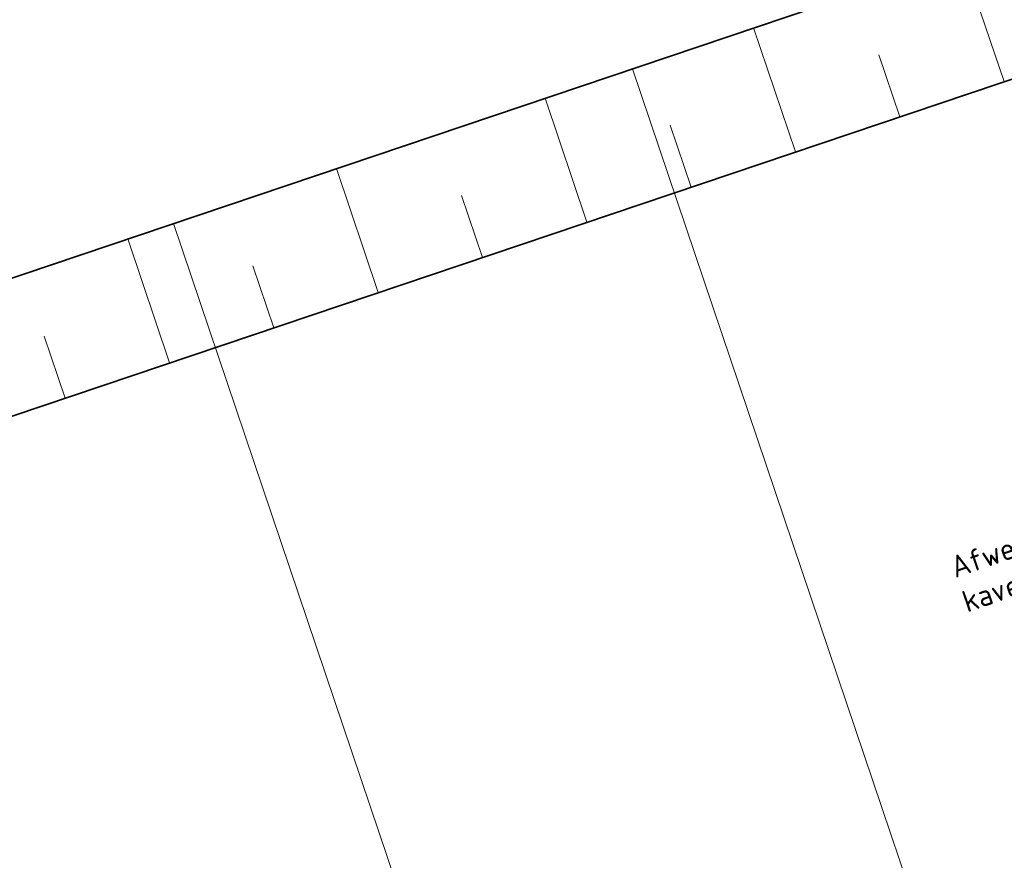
# Model space of a CAD drawing. Header units: metres. Extents: x 264779 to 275389, y 575281 to 580396.
# Tile 117 of 174: x 265385 to 265408, y 577046 to 577066. Entities that reach past the tile are written whole.
import ezdxf

# ---------------------------------------------------------------- set-up
doc = ezdxf.new("R2010")
doc.units = ezdxf.units.M
doc.layers.add('N-BH-KG-GRENS_PERCEEL-G', color=160, linetype='KG-PERCEEL', lineweight=18, true_color=0x003fff)
for name, color, linetype, lineweight in [('N-WE-GW-TALUD_KRUIN-G', 3, 'Continuous', 35), ('N-WE-GW-TALUD_TEEN-G', 94, 'Continuous', 35), ('N-WE-GW-TALUDARCERING_KORT-G', 90, 'Continuous', 18), ('N-WE-GW-TALUDARCERING_LANG-G', 60, 'Continuous', 13), ('N-XX-AL-HOOGTELABEL-T25', 7, 'Continuous', 25)]:
    doc.layers.add(name, color=color, linetype=linetype, lineweight=lineweight)
doc.styles.add('NLCS-ISO-ANNOTATIVE-T25', font='NLCS-ISO.ttf', dxfattribs={"height": 2.5})
doc.styles.get("Standard").update_dxf_attribs({"font": 'arial.ttf'})
doc.linetypes.add('KG-PERCEEL', pattern='A,2.75,-1,["P",Standard,S=0.9,R=0,X=-0.5,Y=-0.45],-1,2.75,-1,[5,NLCS.shx,S=0.375,R=0,X=0,Y=0],-1', length=9.5)

msp = doc.modelspace()

# ---------------------------------------------------------------- linework, layer by layer
at = {"layer": 'N-BH-KG-GRENS_PERCEEL-G'}
for points in [[(265411.216, 577028.942), (265421.571, 577032.498), (265409.544, 577068.122), (265399.167, 577064.626)], [(265388.648, 577061.081), (265399.167, 577064.626), (265411.216, 577028.942), (265400.718, 577025.336)], [(265388.648, 577061.081), (265373.016, 577055.814), (265385.301, 577020.042), (265400.718, 577025.336)]]:
    msp.add_lwpolyline(points, close=True, dxfattribs=at)
at = {"layer": 'N-WE-GW-TALUD_KRUIN-G', "ltscale": 0.99999, "flags": 128}
msp.add_lwpolyline([(265466.455, 577021.817), (265464.93, 577026.222), (265460.636, 577038.336), (265458.344, 577045.145), (265447.382, 577077.707), (265373.974, 577052.971), (265360.233, 577048.341), (265335.165, 577039.894), (265353.14, 576986.241), (265353.384, 576985.512)], dxfattribs=at)
at = {"layer": 'N-WE-GW-TALUD_TEEN-G', "ltscale": 0.99999, "flags": 128}
msp.add_lwpolyline([(265480.523, 576989.832), (265477.025, 577000.018), (265475.89, 577003.445), (265474.095, 577008.771), (265472.147, 577014.446), (265472.161, 577014.451), (265471.983, 577014.969), (265469.903, 577021.026), (265469.903, 577021.026), (265469.725, 577021.544), (265469.711, 577021.539), (265467.762, 577027.214), (265463.472, 577039.316), (265461.187, 577046.103), (265449.268, 577081.508), (265373.016, 577055.814), (265359.275, 577051.184), (265331.369, 577041.781), (265350.295, 576985.288), (265350.578, 576984.443), (265351.305, 576982.272)], dxfattribs=at)
at = {"layer": 'N-WE-GW-TALUDARCERING_KORT-G'}
for p, q in [((265405.297, 577063.526), (265404.818, 577064.947)), ((265400.514, 577061.914), (265400.035, 577063.335)), ((265395.731, 577060.302), (265395.252, 577061.724)), ((265390.948, 577058.691), (265390.469, 577060.112)), ((265386.165, 577057.079), (265385.686, 577058.5))]:
    msp.add_line(p, q, dxfattribs=at)
at = {"layer": 'N-WE-GW-TALUDARCERING_LANG-G'}
for p, q in [((265407.688, 577064.331), (265406.73, 577067.174)), ((265402.905, 577062.72), (265401.947, 577065.563)), ((265398.122, 577061.108), (265397.164, 577063.951)), ((265393.339, 577059.496), (265392.381, 577062.339)), ((265388.556, 577057.885), (265387.599, 577060.728))]:
    msp.add_line(p, q, dxfattribs=at)

# ---------------------------------------------------------------- next in the draw order: texts
at = {"layer": 'N-XX-AL-HOOGTELABEL-T25', "insert": (265406.404, 577053.425), "char_height": 0.5, "attachment_point": 1, "rotation": 18.9534, "style": 'NLCS-ISO-ANNOTATIVE-T25', "bg_fill": 3, "box_fill_scale": 1.15, "bg_fill_color": 256, "bg_fill_transparency": 0}
msp.add_mtext_dynamic_manual_height_columns('\\pxt11;Afwerkhoogte kavels N.A.P. +1,00', width=5.68, gutter_width=9, heights=[0], dxfattribs=at)

doc.saveas('drawing.dxf')
